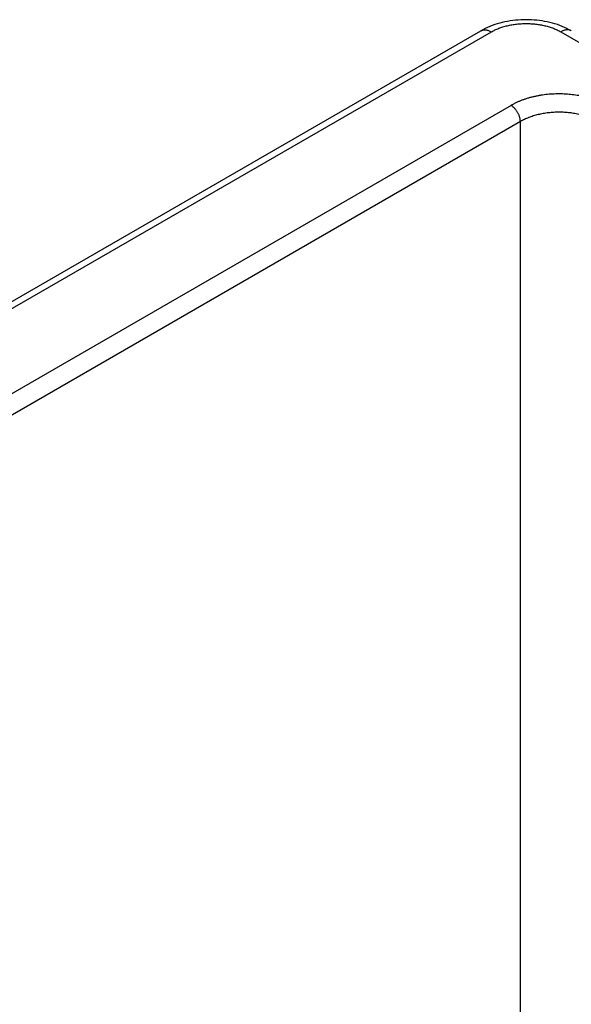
# Model space of a CAD drawing. Header units: inches. Extents: x 0 to 34, y 0 to 22.
# Tile 82 of 111: x 23.957 to 24.744, y 17.718 to 19.123. Entities that reach past the tile are written whole.
import ezdxf

# ---------------------------------------------------------------- set-up
doc = ezdxf.new("R2010")
doc.units = ezdxf.units.IN
doc.header["$LTSCALE"] = 1.87
doc.header["$MEASUREMENT"] = 0
doc.layers.get('0').update_dxf_attribs({"linetype": 'CONTINUOUS'})

msp = doc.modelspace()

# ---------------------------------------------------------------- linework, layer by layer
at = {"color": 7, "linetype": 'CONTINUOUS'}
for p, q in [((22.3238, 17.7848), (24.6149, 19.1076)), ((22.3388, 17.7833), (24.6299, 19.1061)), ((24.7289, 19.1061), (24.9282, 18.991)), ((24.6579, 19.0011), (22.5207, 17.7671)), ((24.6713, 18.9781), (22.5341, 17.7441)), ((24.6713, 17.6542), (24.6713, 18.9781))]:
    msp.add_line(p, q, dxfattribs=at)
msp.add_lwpolyline([(24.7439, 19.1076), (24.7409, 19.1092), (24.7377, 19.1109), (24.7344, 19.1124), (24.731, 19.1138), (24.7276, 19.1152), (24.7241, 19.1164), (24.7205, 19.1176), (24.7169, 19.1186), (24.7133, 19.1195), (24.7096, 19.1203), (24.7059, 19.1211), (24.7022, 19.1217), (24.6984, 19.1222), (24.6946, 19.1227), (24.6908, 19.123), (24.687, 19.1233), (24.6832, 19.1234), (24.6794, 19.1234), (24.6756, 19.1234), (24.6718, 19.1233), (24.668, 19.123), (24.6642, 19.1227), (24.6604, 19.1222), (24.6566, 19.1217), (24.6529, 19.1211), (24.6492, 19.1203), (24.6455, 19.1195), (24.6419, 19.1186), (24.6383, 19.1175), (24.6347, 19.1164), (24.6312, 19.1152), (24.6277, 19.1138), (24.6244, 19.1124), (24.6211, 19.1109), (24.6179, 19.1092), (24.6149, 19.1076)], dxfattribs=at)
for points, knots in [([(24.6299, 19.1061), (24.6307, 19.1066), (24.6324, 19.1075), (24.635, 19.1088), (24.6377, 19.11), (24.6405, 19.1112), (24.6434, 19.1122), (24.6475, 19.1135), (24.6527, 19.1149), (24.6591, 19.1163), (24.6658, 19.1172), (24.6726, 19.1178), (24.6794, 19.118), (24.6863, 19.1178), (24.693, 19.1172), (24.6997, 19.1163), (24.7062, 19.1149), (24.7114, 19.1135), (24.7154, 19.1122), (24.7183, 19.1112), (24.7211, 19.11), (24.7238, 19.1088), (24.7264, 19.1075), (24.7281, 19.1066), (24.7289, 19.1061)], [0, 0, 0, 0, 0.027599, 0.055847, 0.084722, 0.114195, 0.144235, 0.174805, 0.237372, 0.301564, 0.367005, 0.433292, 0.500005, 0.566718, 0.633004, 0.698443, 0.762633, 0.825198, 0.855768, 0.885806, 0.915279, 0.944153, 0.972401, 1, 1, 1, 1]), ([(24.6149, 19.1076), (24.6152, 19.1077), (24.6157, 19.108), (24.6165, 19.1083), (24.6173, 19.1086), (24.6181, 19.1088), (24.619, 19.1089), (24.6202, 19.109), (24.6218, 19.109), (24.6238, 19.1086), (24.6258, 19.108), (24.6279, 19.1072), (24.6292, 19.1065), (24.6299, 19.1061)], [0, 0, 0, 0, 0.053909, 0.108077, 0.162756, 0.218186, 0.27459, 0.332173, 0.451499, 0.577385, 0.710573, 0.851432, 1, 1, 1, 1]), ([(24.7439, 19.1076), (24.7437, 19.1077), (24.7432, 19.108), (24.7424, 19.1083), (24.7415, 19.1086), (24.7407, 19.1088), (24.7398, 19.1089), (24.7386, 19.109), (24.737, 19.109), (24.735, 19.1086), (24.733, 19.108), (24.7309, 19.1072), (24.7296, 19.1065), (24.7289, 19.1061)], [0, 0, 0, 0, 0.053909, 0.108077, 0.162756, 0.218186, 0.27459, 0.332173, 0.451499, 0.577385, 0.710573, 0.851432, 1, 1, 1, 1]), ([(24.795, 19.0011), (24.7939, 19.0018), (24.7916, 19.003), (24.788, 19.0048), (24.7842, 19.0065), (24.7803, 19.0081), (24.7763, 19.0096), (24.7721, 19.0109), (24.7679, 19.0122), (24.7635, 19.0133), (24.7591, 19.0143), (24.7531, 19.0154), (24.7453, 19.0165), (24.7359, 19.0173), (24.7264, 19.0176), (24.7169, 19.0173), (24.7091, 19.0167), (24.7029, 19.0159), (24.6983, 19.0151), (24.6938, 19.0143), (24.6893, 19.0133), (24.685, 19.0122), (24.6807, 19.0109), (24.6766, 19.0096), (24.6726, 19.0081), (24.6687, 19.0065), (24.6649, 19.0048), (24.6613, 19.003), (24.659, 19.0018), (24.6579, 19.0011)], [0, 0, 0, 0, 0.027598, 0.055845, 0.084718, 0.11419, 0.144228, 0.174796, 0.205857, 0.237368, 0.269286, 0.301564, 0.367002, 0.433285, 0.499996, 0.566708, 0.632991, 0.665845, 0.698436, 0.730714, 0.762632, 0.794143, 0.825204, 0.855772, 0.88581, 0.915282, 0.944155, 0.972402, 1, 1, 1, 1]), ([(24.6713, 18.9781), (24.6713, 18.9786), (24.6712, 18.9797), (24.671, 18.9813), (24.6707, 18.9829), (24.6702, 18.9846), (24.6696, 18.9863), (24.669, 18.9879), (24.6682, 18.9896), (24.6673, 18.9912), (24.6663, 18.9928), (24.6653, 18.9943), (24.6642, 18.9957), (24.663, 18.997), (24.6617, 18.9982), (24.6605, 18.9993), (24.6592, 19.0003), (24.6583, 19.0008), (24.6579, 19.0011)], [0, 0, 0, 0, 0.056204, 0.114845, 0.175678, 0.238408, 0.302694, 0.368167, 0.43443, 0.501074, 0.56768, 0.633831, 0.69912, 0.763155, 0.825569, 0.886031, 0.944252, 1, 1, 1, 1]), ([(24.7816, 18.9781), (24.7797, 18.9792), (24.7769, 18.9807), (24.7729, 18.9825), (24.7687, 18.9842), (24.7632, 18.9861), (24.7562, 18.988), (24.749, 18.9895), (24.7416, 18.9906), (24.7341, 18.9912), (24.7264, 18.9915), (24.7188, 18.9912), (24.7112, 18.9906), (24.7038, 18.9895), (24.6966, 18.988), (24.6897, 18.9861), (24.6842, 18.9842), (24.68, 18.9825), (24.676, 18.9807), (24.6731, 18.9792), (24.6713, 18.9781)], [0, 0, 0, 0, 0.055904, 0.084803, 0.114294, 0.174913, 0.23748, 0.301656, 0.36707, 0.433323, 0.5, 0.566677, 0.63293, 0.698344, 0.76252, 0.825087, 0.885706, 0.915197, 0.944096, 1, 1, 1, 1])]:
    msp.add_open_spline(points, degree=3, knots=knots, dxfattribs=at)

doc.saveas('drawing.dxf')
